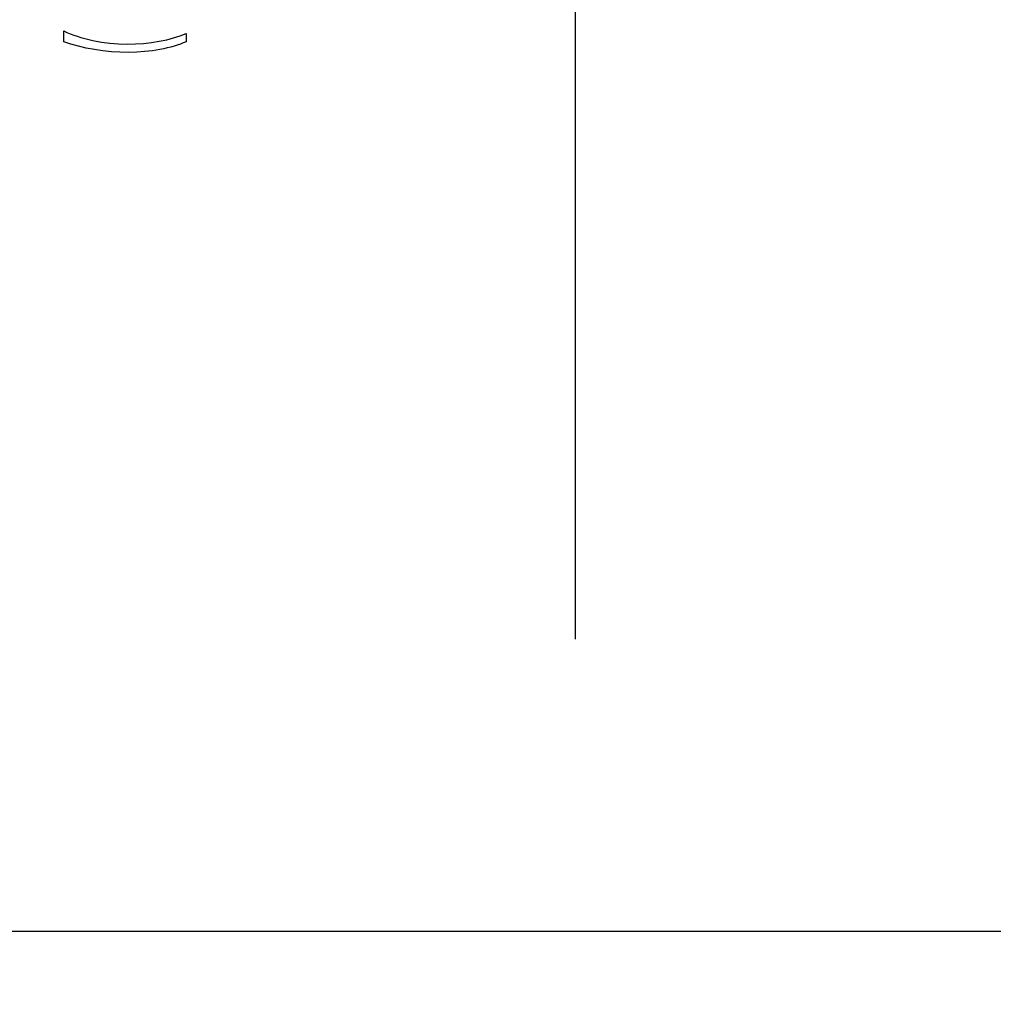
# Model space of a CAD drawing. Header units: inches. Extents: x -122 to 123, y -201 to 75.
# Tile 146 of 191: x -9.5 to -8.18, y 58.16 to 59.49. Entities that reach past the tile are written whole.
import ezdxf

# ---------------------------------------------------------------- set-up
doc = ezdxf.new("R2010")
doc.units = ezdxf.units.IN
doc.header["$MEASUREMENT"] = 0
doc.header["$PDSIZE"] = -1
doc.layers.add('DIMENSIONS', color=171, linetype='Continuous')
doc.layers.add('STATION_LINES', color=231, linetype='Continuous')
doc.styles.add('SLDTEXTSTYLE0', font='TXT', dxfattribs={"width": 0.75})
doc.dimstyles.new('SLDDIMSTYLE3', dxfattribs={"dimtxt": 0.125, "dimasz": 0.13, "dimexe": 0, "dimexo": 0.0625, "dimgap": 0.03125, "dimtad": 0, "dimtih": 1, "dimtoh": 1, "dimdec": 4, "dimrnd": 1e-09, "dimzin": 12, "dimdsep": 46, "dimtxsty": 'SLDTEXTSTYLE0', "dimsah": 1, "dimcen": 0.09, "dimadec": 0, "dimazin": 3, "dimtfac": 1, "dimtdec": 4, "dimtofl": 0, "dimtmove": 0, "dimatfit": 3, "dimfxl": 1, "dimfrac": 2, "dimtolj": 1, "dimtzin": 12, "dimarcsym": 0})

# ---------------------------------------------------------------- blocks, each defined once
blk = doc.blocks.new('_D_4')
at = {"layer": 'Defpoints', "color": 0}
for p in [(-44.7441, 62.6287), (-4.7428, 62.2104), (-44.7441, 58.2595), (-44.7441, 58.2595)]:
    blk.add_point(p, dxfattribs=at)
at = {"layer": 'DIMENSIONS', "color": 0, "lineweight": -2}
for p, q in [((-44.7441, 62.5662), (-44.7441, 58.2595)), ((-4.7428, 62.1479), (-4.7428, 58.2595)), ((-44.6141, 58.2595), (-24.2752, 58.2595)), ((-4.8728, 58.2595), (-23.6034, 58.2595))]:
    blk.add_line(p, q, dxfattribs=at)
at = {"layer": 'DIMENSIONS', "color": 0}
for points in [[(-44.6141, 58.2811), (-44.6141, 58.2378), (-44.7441, 58.2595)], [(-4.8728, 58.2378), (-4.8728, 58.2811), (-4.7428, 58.2595)]]:
    blk.add_solid(points, dxfattribs=at)
at = {"layer": 'DIMENSIONS', "color": 0, "insert": (-23.9393, 58.322), "char_height": 0.125, "attachment_point": 2, "style": 'SLDTEXTSTYLE0'}
blk.add_mtext('\\A1;(40.0013)', dxfattribs=at)

msp = doc.modelspace()

# ---------------------------------------------------------------- linework, layer by layer
at = {"color": 7, "linetype": 'Continuous', "flags": 128}
msp.add_lwpolyline([(-9.4374, 59.45859), (-9.4374, 59.47302), (-9.4374, 59.47302), (-9.4331, 59.47106), (-9.42859, 59.46921), (-9.42393, 59.46746), (-9.4191, 59.46583), (-9.41407, 59.46425), (-9.40888, 59.4628), (-9.4035, 59.46145), (-9.39797, 59.46019), (-9.3866, 59.45809), (-9.37505, 59.45659), (-9.36331, 59.45569), (-9.35142, 59.45539), (-9.35142, 59.45539), (-9.3404, 59.45564), (-9.32961, 59.45634), (-9.31899, 59.45754), (-9.3086, 59.45922), (-9.29861, 59.46132), (-9.28922, 59.4638), (-9.28048, 59.46663), (-9.27234, 59.46981), (-9.27234, 59.46981), (-9.27234, 59.45859), (-9.27234, 59.45859), (-9.27617, 59.45699), (-9.28015, 59.45546), (-9.28431, 59.45404), (-9.28864, 59.45268), (-9.29312, 59.45141), (-9.29778, 59.4502), (-9.30261, 59.4491), (-9.3076, 59.44808), (-9.31784, 59.44637), (-9.32828, 59.44515), (-9.33895, 59.44442), (-9.34981, 59.44417), (-9.34981, 59.44417), (-9.36156, 59.44439), (-9.37315, 59.4451), (-9.38459, 59.44625), (-9.39589, 59.44785), (-9.40688, 59.4499), (-9.41747, 59.45238), (-9.42764, 59.45529), (-9.4374, 59.45859)], dxfattribs=at)
at = {"layer": 'STATION_LINES'}
msp.add_line((-8.74783, 58.65316), (-8.74783, 64.17173), dxfattribs=at)
msp.add_line((-8.74783, 58.65316), (-8.74783, 64.17173), dxfattribs=at)

# ---------------------------------------------------------------- dimensions: what is measured, and where the dimension line sits
at = {"layer": 'DIMENSIONS'}
dim = msp.add_linear_dim(base=(-44.74409, 58.25945), p1=(-4.74283, 62.21037), p2=(-44.74409, 62.62869), text='(<>)', dimstyle='SLDDIMSTYLE3', dxfattribs=at)
dim.commit()
dim.dimension.update_dxf_attribs({"geometry": '_D_4', "text_midpoint": (-23.93931, 58.25945), "dimtype": 160})

doc.saveas('drawing.dxf')
